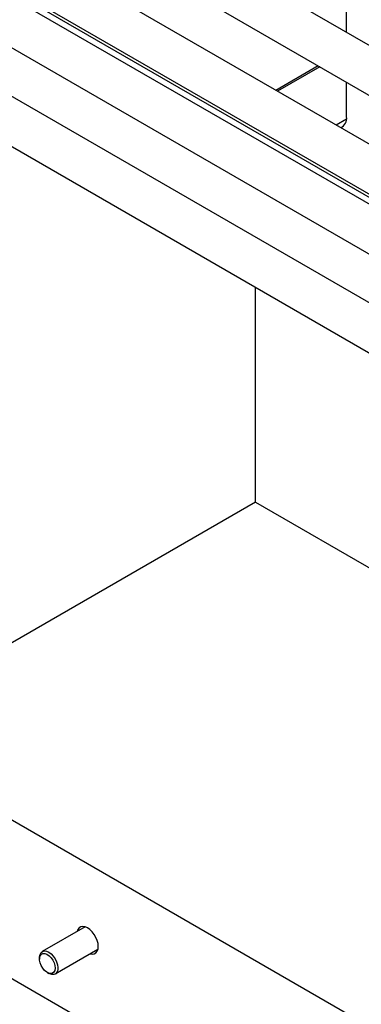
# Model space of a CAD drawing. Header units: millimetres. Extents: x 0 to 25230, y 0 to 17820.
# Tile 171 of 244: x 16027 to 16186, y 10993 to 11449. Entities that reach past the tile are written whole.
import ezdxf

# ---------------------------------------------------------------- set-up
doc = ezdxf.new("R2010")
doc.units = ezdxf.units.MM
doc.linetypes.add('SLD-Sólida', pattern=[0])
doc.layers.add('REFERÊNCIAS', color=9, linetype='SLD-Sólida')

msp = doc.modelspace()

# ---------------------------------------------------------------- linework, layer by layer
at = {"color": 7, "linetype": 'SLD-Sólida', "lineweight": 25, "ltscale": 30}
for p, q in [((16305.36, 11370.47), (15068.27, 12084.62)), ((15058.27, 12067.3), (16285.35, 11358.92)), ((14940.01, 12062.08), (16254.75, 11303.1)), ((16265.76, 11347.61), (15028.67, 12061.76)), ((15018.67, 12044.44), (16254.75, 11330.87)), ((16254.75, 11326.19), (15019.28, 12039.42)), ((16265.76, 11274.12), (15412.44, 11766.73)), ((15402.44, 11749.41), (16254.75, 11257.38))]:
    msp.add_line(p, q, dxfattribs=at)
at = {"layer": 'REFERÊNCIAS', "linetype": 'SLD-Sólida', "lineweight": 25, "ltscale": 30}
for p, q in [((16254.75, 11329.3), (15022.89, 12040.44)), ((16178.8, 11443.52), (16178.8, 11603.09)), ((16165.68, 11428.01), (16146.08, 11416.69)), ((16166.4, 11427.59), (16146.8, 11416.28)), ((15426.02, 11423.94), (18537.29, 9627.85)), ((16178.8, 11404.49), (16178.8, 11420.43)), ((16178.73, 11403.31), (16174, 11400.58)), ((15426.02, 11350.45), (18537.29, 9554.36)), ((16136.66, 11225.96), (16136.66, 11325.55)), ((16136.66, 11225.96), (15952.81, 11119.83)), ((16136.66, 11225.96), (16419.5, 11062.68)), ((16057.68, 11029.32), (16037.87, 11017.88)), ((16043.87, 11007.49), (16063.68, 11018.93)), ((16036.63, 11015.13), (16036.63, 11014.42)), ((16040.25, 11008.14), (16040.87, 11007.79))]:
    msp.add_line(p, q, dxfattribs=at)
at = {"layer": 'REFERÊNCIAS', "linetype": 'SLD-Sólida', "lineweight": 25, "ltscale": 30, "flags": 128}
for points in [[(16063.83, 11020.22), (16063.7, 11021.57), (16063.34, 11022.99), (16062.75, 11024.41), (16061.96, 11025.77), (16061.02, 11026.99), (16059.98, 11028.02), (16058.88, 11028.8), (16057.78, 11029.29), (16056.73, 11029.47), (16055.79, 11029.33), (16055.01, 11028.88), (16054.42, 11028.14), (16054.07, 11027.24)], [(16036.63, 11015.13), (16036.64, 11015.5), (16036.85, 11016.58), (16037.32, 11017.42), (16038.01, 11017.96), (16038.88, 11018.16), (16039.87, 11018.02), (16040.93, 11017.55), (16041.98, 11016.77), (16042.97, 11015.73), (16043.82, 11014.51)], [(16042.77, 11013.88), (16043.38, 11012.64), (16043.76, 11011.36), (16043.87, 11010.17), (16043.72, 11009.13), (16043.31, 11008.32), (16042.68, 11007.82), (16041.86, 11007.65), (16040.93, 11007.83), (16039.94, 11008.34), (16038.98, 11009.14), (16038.11, 11010.19), (16037.4, 11011.39), (16036.9, 11012.66), (16036.65, 11013.91), (16036.67, 11015.04), (16036.95, 11015.97), (16037.48, 11016.62), (16038.21, 11016.96), (16039.1, 11016.96), (16040.06, 11016.61), (16041.05, 11015.95), (16041.97, 11015.02), (16042.77, 11013.88)], [(16060.07, 11016.84), (16061.02, 11016.69), (16061.96, 11016.83), (16062.75, 11017.28), (16063.34, 11018.03), (16063.7, 11019.02), (16063.83, 11020.22)], [(16043.82, 11014.51), (16044.48, 11013.16), (16044.92, 11011.79), (16045.11, 11010.48), (16045.03, 11009.3), (16044.68, 11008.34), (16044.1, 11007.64), (16043.31, 11007.27), (16042.37, 11007.24), (16041.34, 11007.54), (16040.87, 11007.79)]]:
    msp.add_lwpolyline(points, dxfattribs=at)
at = {"layer": 'REFERÊNCIAS', "linetype": 'SLD-Sólida', "lineweight": 25, "ltscale": 900}
msp.add_arc((16173.6, 11403.92), 5.24, 299.0566, 6.3291, dxfattribs=at)

doc.saveas('drawing.dxf')
